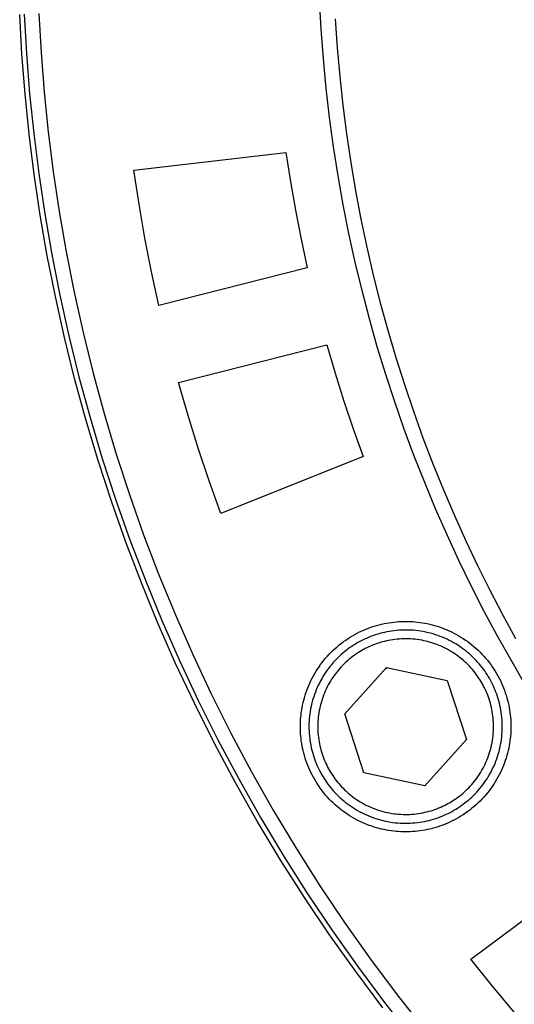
# Model space of a CAD drawing. Header units: millimetres. Extents: x 129 to 629, y 1269 to 1769.
# Tile 50 of 87: x 460 to 477, y 1392 to 1426. Entities that reach past the tile are written whole.
import ezdxf

# ---------------------------------------------------------------- set-up
doc = ezdxf.new("R2010")
doc.units = ezdxf.units.MM
doc.layers.add('ROXX_B.FLEX mini', color=7, linetype='Continuous', true_color=0x000000)

msp = doc.modelspace()

# ---------------------------------------------------------------- linework, layer by layer
at = {"layer": 'ROXX_B.FLEX mini', "color": 18, "lineweight": -3, "true_color": 0x000000}
for points in [[(477.595, 1403.295), (477.119, 1404.109), (476.656, 1404.936), (476.207, 1405.776), (475.772, 1406.628), (475.352, 1407.492), (474.947, 1408.368), (474.557, 1409.256), (474.183, 1410.154), (473.825, 1411.063), (473.484, 1411.983), (473.161, 1412.911), (472.854, 1413.85), (472.566, 1414.797), (472.295, 1415.752), (472.044, 1416.715), (471.811, 1417.685), (471.597, 1418.662), (471.402, 1419.645), (471.227, 1420.633), (471.071, 1421.626), (470.936, 1422.624), (470.82, 1423.626), (470.725, 1424.631), (470.65, 1425.638), (470.596, 1426.647)], [(461.015, 1426.178), (461.089, 1424.841), (461.195, 1423.494), (461.333, 1422.139), (461.503, 1420.777), (461.707, 1419.409), (461.944, 1418.035), (462.216, 1416.657), (462.522, 1415.276), (462.863, 1413.894), (463.241, 1412.511), (463.654, 1411.13), (464.103, 1409.75), (464.589, 1408.374), (465.112, 1407.003), (465.671, 1405.639), (466.267, 1404.282), (466.899, 1402.935), (467.568, 1401.598), (468.273, 1400.273), (469.014, 1398.962), (469.791, 1397.666), (470.603, 1396.386), (471.45, 1395.125), (472.331, 1393.882), (473.245, 1392.66), (474.192, 1391.46)], [(471.129, 1425.997), (471.196, 1425.009), (471.282, 1424.024), (471.389, 1423.042), (471.514, 1422.063), (471.659, 1421.089), (471.823, 1420.119), (472.006, 1419.154), (472.208, 1418.195), (472.429, 1417.243), (472.667, 1416.297), (472.924, 1415.358), (473.198, 1414.428), (473.49, 1413.505), (473.799, 1412.592), (474.124, 1411.687), (474.466, 1410.793), (474.824, 1409.908), (475.198, 1409.034), (475.586, 1408.171), (475.99, 1407.319), (476.407, 1406.479), (476.839, 1405.65), (477.284, 1404.834)], [(464.253, 1420.824), (469.445, 1421.435)], [(469.445, 1421.435), (469.599, 1420.444), (469.772, 1419.456), (469.965, 1418.471), (470.176, 1417.49)], [(465.109, 1416.2), (464.859, 1417.349), (464.633, 1418.503), (464.431, 1419.662), (464.253, 1420.824)], [(470.176, 1417.49), (465.109, 1416.2)], [(465.776, 1413.577), (470.844, 1414.861)], [(470.844, 1414.861), (471.126, 1413.898), (471.427, 1412.941), (471.746, 1411.99), (472.084, 1411.045)], [(467.229, 1409.105), (466.831, 1410.211), (466.456, 1411.326), (466.104, 1412.448), (465.776, 1413.577)], [(472.084, 1411.045), (467.229, 1409.105)], [(469.939, 1401.82), (469.94, 1401.9), (469.942, 1401.98), (469.947, 1402.061), (469.953, 1402.143), (469.962, 1402.225), (469.972, 1402.308), (469.984, 1402.391), (469.999, 1402.474), (470.015, 1402.558), (470.034, 1402.641), (470.055, 1402.725), (470.077, 1402.809), (470.103, 1402.893), (470.13, 1402.977), (470.159, 1403.06), (470.191, 1403.143), (470.225, 1403.226), (470.261, 1403.308), (470.3, 1403.39), (470.34, 1403.471), (470.383, 1403.551), (470.428, 1403.631), (470.475, 1403.709), (470.525, 1403.787), (470.576, 1403.863), (470.63, 1403.939), (470.685, 1404.013), (470.743, 1404.086), (470.802, 1404.157), (470.863, 1404.227), (470.927, 1404.295), (470.991, 1404.362), (471.058, 1404.427), (471.126, 1404.49), (471.196, 1404.551), (471.268, 1404.611), (471.34, 1404.668), (471.414, 1404.724), (471.49, 1404.777), (471.566, 1404.829), (471.644, 1404.878), (471.722, 1404.925), (471.802, 1404.97), (471.882, 1405.013), (471.963, 1405.053), (472.045, 1405.092), (472.127, 1405.128), (472.21, 1405.162), (472.293, 1405.194), (472.377, 1405.223), (472.46, 1405.251), (472.544, 1405.276), (472.628, 1405.299), (472.712, 1405.319), (472.795, 1405.338), (472.879, 1405.354), (472.962, 1405.369), (473.045, 1405.381), (473.128, 1405.392), (473.21, 1405.4), (473.292, 1405.406), (473.373, 1405.411), (473.453, 1405.414), (473.533, 1405.414), (473.613, 1405.414), (473.693, 1405.411), (473.774, 1405.406), (473.856, 1405.4), (473.938, 1405.392), (474.021, 1405.381), (474.104, 1405.369), (474.187, 1405.354), (474.271, 1405.338), (474.354, 1405.319), (474.438, 1405.299), (474.522, 1405.276), (474.606, 1405.251), (474.689, 1405.223), (474.773, 1405.194), (474.856, 1405.162), (474.939, 1405.128), (475.021, 1405.092), (475.103, 1405.053), (475.184, 1405.013), (475.264, 1404.97), (475.344, 1404.925), (475.422, 1404.878), (475.5, 1404.829), (475.576, 1404.777), (475.652, 1404.724), (475.726, 1404.668), (475.798, 1404.611), (475.87, 1404.551), (475.94, 1404.49), (476.008, 1404.427), (476.075, 1404.362), (476.139, 1404.295), (476.203, 1404.227), (476.264, 1404.157), (476.323, 1404.086), (476.381, 1404.013), (476.436, 1403.939), (476.49, 1403.863), (476.541, 1403.787), (476.591, 1403.709), (476.638, 1403.631), (476.683, 1403.551), (476.726, 1403.471), (476.766, 1403.39), (476.805, 1403.308), (476.841, 1403.226), (476.875, 1403.143), (476.907, 1403.06), (476.936, 1402.977), (476.963, 1402.893), (476.989, 1402.809), (477.011, 1402.725), (477.032, 1402.641), (477.051, 1402.558), (477.067, 1402.474), (477.082, 1402.391), (477.094, 1402.308), (477.104, 1402.225), (477.113, 1402.143), (477.119, 1402.061), (477.124, 1401.98), (477.126, 1401.9), (477.127, 1401.82)], [(471.453, 1402.261), (472.875, 1403.842)], [(472.856, 1403.808), (472.896, 1403.821)], [(472.875, 1403.842), (474.955, 1403.401)], [(474.955, 1403.401), (475.613, 1401.379)], [(472.111, 1400.239), (471.453, 1402.261)], [(477.127, 1401.82), (477.126, 1401.74), (477.124, 1401.66), (477.119, 1401.579), (477.113, 1401.497), (477.104, 1401.415), (477.094, 1401.332), (477.082, 1401.249), (477.067, 1401.166), (477.051, 1401.083), (477.032, 1400.999), (477.011, 1400.915), (476.989, 1400.831), (476.963, 1400.747), (476.936, 1400.664), (476.907, 1400.58), (476.875, 1400.497), (476.841, 1400.414), (476.805, 1400.332), (476.766, 1400.25), (476.726, 1400.169), (476.683, 1400.089), (476.638, 1400.009), (476.591, 1399.931), (476.541, 1399.853), (476.49, 1399.777), (476.436, 1399.702), (476.381, 1399.627), (476.323, 1399.555), (476.264, 1399.483), (476.203, 1399.414), (476.139, 1399.345), (476.075, 1399.279), (476.008, 1399.214), (475.94, 1399.151), (475.87, 1399.089), (475.798, 1399.03), (475.726, 1398.972), (475.652, 1398.917), (475.576, 1398.863), (475.5, 1398.812), (475.422, 1398.762), (475.344, 1398.715), (475.264, 1398.67), (475.184, 1398.627), (475.103, 1398.587), (475.021, 1398.548), (474.939, 1398.512), (474.856, 1398.478), (474.773, 1398.447), (474.689, 1398.417), (474.606, 1398.39), (474.522, 1398.365), (474.438, 1398.342), (474.354, 1398.321), (474.271, 1398.302), (474.187, 1398.286), (474.104, 1398.271), (474.021, 1398.259), (473.938, 1398.249), (473.856, 1398.24), (473.774, 1398.234), (473.693, 1398.229), (473.613, 1398.227), (473.533, 1398.226), (473.453, 1398.227), (473.373, 1398.229), (473.292, 1398.234), (473.21, 1398.24), (473.128, 1398.249), (473.045, 1398.259), (472.962, 1398.271), (472.879, 1398.286), (472.795, 1398.302), (472.712, 1398.321), (472.628, 1398.342), (472.544, 1398.365), (472.46, 1398.39), (472.377, 1398.417), (472.293, 1398.447), (472.21, 1398.478), (472.127, 1398.512), (472.045, 1398.548), (471.963, 1398.587), (471.882, 1398.627), (471.802, 1398.67), (471.722, 1398.715), (471.644, 1398.762), (471.566, 1398.812), (471.49, 1398.863), (471.414, 1398.917), (471.34, 1398.972), (471.268, 1399.03), (471.196, 1399.089), (471.126, 1399.151), (471.058, 1399.214), (470.991, 1399.279), (470.927, 1399.345), (470.863, 1399.414), (470.802, 1399.483), (470.743, 1399.555), (470.685, 1399.627), (470.63, 1399.702), (470.576, 1399.777), (470.525, 1399.853), (470.475, 1399.931), (470.428, 1400.009), (470.383, 1400.089), (470.34, 1400.169), (470.3, 1400.25), (470.261, 1400.332), (470.225, 1400.414), (470.191, 1400.497), (470.159, 1400.58), (470.13, 1400.664), (470.103, 1400.747), (470.077, 1400.831), (470.055, 1400.915), (470.034, 1400.999), (470.015, 1401.083), (469.999, 1401.166), (469.984, 1401.249), (469.972, 1401.332), (469.962, 1401.415), (469.953, 1401.497), (469.947, 1401.579), (469.942, 1401.66), (469.94, 1401.74), (469.939, 1401.82)], [(475.613, 1401.379), (474.191, 1399.798)], [(470.593, 1400.322), (470.633, 1400.245), (470.675, 1400.17)], [(474.191, 1399.798), (472.111, 1400.239)], [(475.759, 1393.872), (479.951, 1396.998)], [(478.813, 1390.297), (478.022, 1391.166), (477.249, 1392.053), (476.495, 1392.955), (475.759, 1393.872)]]:
    msp.add_lwpolyline(points, dxfattribs=at)
at = {"layer": 'ROXX_B.FLEX mini', "color": 18, "true_color": 0x000000}
for points in [[(472.757, 1392.217), (471.83, 1393.453), (470.937, 1394.711), (470.079, 1395.988), (469.255, 1397.283), (468.468, 1398.595), (467.716, 1399.922), (467.001, 1401.262), (466.323, 1402.616), (465.682, 1403.98), (465.078, 1405.353), (464.511, 1406.734), (463.981, 1408.122), (463.489, 1409.515), (463.033, 1410.912), (462.614, 1412.311), (462.232, 1413.71), (461.886, 1415.11), (461.575, 1416.508), (461.3, 1417.902), (461.06, 1419.293), (460.853, 1420.678), (460.681, 1422.057), (460.541, 1423.429), (460.434, 1424.792), (460.358, 1426.145)], [(472.757, 1392.217), (471.83, 1393.453), (470.937, 1394.711), (470.079, 1395.988), (469.255, 1397.283), (468.468, 1398.595), (467.716, 1399.922), (467.001, 1401.262), (466.323, 1402.616), (465.682, 1403.98), (465.078, 1405.353), (464.511, 1406.734), (463.981, 1408.122), (463.489, 1409.515), (463.033, 1410.912), (462.614, 1412.311), (462.232, 1413.71), (461.886, 1415.11), (461.575, 1416.508), (461.3, 1417.902), (461.06, 1419.293), (460.853, 1420.678), (460.681, 1422.057), (460.541, 1423.429), (460.434, 1424.792), (460.358, 1426.145)], [(460.515, 1426.155), (460.591, 1424.807), (460.697, 1423.449), (460.836, 1422.083), (461.008, 1420.709), (461.213, 1419.329), (461.452, 1417.944), (461.726, 1416.555), (462.035, 1415.162), (462.38, 1413.768), (462.76, 1412.374), (463.177, 1410.981), (463.63, 1409.589), (464.12, 1408.202), (464.647, 1406.819), (465.211, 1405.443), (465.811, 1404.075), (466.449, 1402.716), (467.124, 1401.368), (467.835, 1400.033), (468.582, 1398.711), (469.366, 1397.404), (470.185, 1396.113), (471.039, 1394.841), (471.927, 1393.588), (472.849, 1392.356), (473.804, 1391.146)], [(460.515, 1426.155), (460.591, 1424.807), (460.697, 1423.449), (460.836, 1422.083), (461.008, 1420.709), (461.213, 1419.329), (461.452, 1417.944), (461.726, 1416.555), (462.035, 1415.162), (462.38, 1413.768), (462.76, 1412.374), (463.177, 1410.981), (463.63, 1409.589), (464.12, 1408.202), (464.647, 1406.819), (465.211, 1405.443), (465.811, 1404.075), (466.449, 1402.716), (467.124, 1401.368), (467.835, 1400.033), (468.582, 1398.711), (469.366, 1397.404), (470.185, 1396.113), (471.039, 1394.841), (471.927, 1393.588), (472.849, 1392.356), (473.804, 1391.146)]]:
    msp.add_lwpolyline(points, dxfattribs=at)
at = {"layer": 'ROXX_B.FLEX mini', "color": 18, "lineweight": -3, "true_color": 0x000000}
for points in [[(470.675, 1400.17), (470.712, 1400.107), (470.752, 1400.044), (470.792, 1399.982), (470.835, 1399.92), (470.879, 1399.859), (470.925, 1399.798), (470.973, 1399.737), (471.023, 1399.678), (471.075, 1399.619), (471.128, 1399.561), (471.183, 1399.504), (471.239, 1399.447), (471.298, 1399.392), (471.358, 1399.338), (471.42, 1399.286), (471.483, 1399.234), (471.548, 1399.184), (471.615, 1399.135), (471.683, 1399.088), (471.752, 1399.042), (471.823, 1398.998), (471.895, 1398.955), (471.969, 1398.914), (472.044, 1398.875), (472.12, 1398.838), (472.197, 1398.803), (472.275, 1398.769), (472.354, 1398.738), (472.434, 1398.708), (472.515, 1398.681), (472.597, 1398.656), (472.679, 1398.633), (472.762, 1398.612), (472.845, 1398.593), (472.929, 1398.576), (473.013, 1398.561), (473.097, 1398.549), (473.181, 1398.539), (473.266, 1398.531), (473.35, 1398.525), (473.435, 1398.522), (473.519, 1398.52), (473.603, 1398.521), (473.686, 1398.524), (473.769, 1398.529), (473.852, 1398.536), (473.934, 1398.545), (474.015, 1398.556), (474.096, 1398.568), (474.176, 1398.583), (474.255, 1398.6), (474.333, 1398.619), (474.41, 1398.639), (474.486, 1398.661), (474.561, 1398.684), (474.635, 1398.71), (474.708, 1398.737), (474.78, 1398.765), (474.85, 1398.794), (474.92, 1398.826), (474.987, 1398.858), (475.054, 1398.892), (475.119, 1398.926), (475.183, 1398.962), (475.246, 1399), (475.309, 1399.039), (475.371, 1399.079), (475.433, 1399.122), (475.495, 1399.166), (475.556, 1399.213), (475.616, 1399.261), (475.675, 1399.31), (475.734, 1399.362), (475.792, 1399.415), (475.85, 1399.47), (475.906, 1399.527), (475.961, 1399.585), (476.015, 1399.645), (476.068, 1399.707), (476.119, 1399.77), (476.169, 1399.835), (476.218, 1399.902), (476.265, 1399.97), (476.311, 1400.039), (476.355, 1400.11), (476.398, 1400.183), (476.439, 1400.256), (476.478, 1400.331), (476.515, 1400.407), (476.55, 1400.484), (476.584, 1400.562), (476.615, 1400.641), (476.645, 1400.721), (476.672, 1400.802), (476.697, 1400.884), (476.721, 1400.966), (476.742, 1401.049), (476.76, 1401.132), (476.777, 1401.216), (476.792, 1401.3), (476.804, 1401.384), (476.814, 1401.468), (476.822, 1401.553), (476.828, 1401.637), (476.832, 1401.722), (476.833, 1401.806), (476.832, 1401.89), (476.829, 1401.973), (476.825, 1402.056), (476.818, 1402.139), (476.809, 1402.221), (476.798, 1402.302), (476.785, 1402.383), (476.77, 1402.463), (476.753, 1402.542), (476.735, 1402.62), (476.714, 1402.697), (476.692, 1402.773), (476.669, 1402.849), (476.643, 1402.923), (476.617, 1402.995), (476.588, 1403.067), (476.559, 1403.138), (476.528, 1403.207), (476.495, 1403.275), (476.462, 1403.341), (476.427, 1403.406), (476.391, 1403.47), (476.354, 1403.533), (476.314, 1403.596), (476.274, 1403.658), (476.231, 1403.72), (476.187, 1403.782), (476.141, 1403.843), (476.093, 1403.903), (476.043, 1403.963), (475.991, 1404.021), (475.938, 1404.08), (475.883, 1404.137), (475.827, 1404.193), (475.768, 1404.248), (475.708, 1404.302), (475.646, 1404.355), (475.583, 1404.406), (475.518, 1404.456), (475.451, 1404.505), (475.383, 1404.553), (475.314, 1404.598), (475.243, 1404.643), (475.171, 1404.685), (475.097, 1404.726), (475.022, 1404.765), (474.946, 1404.802), (474.869, 1404.838), (474.791, 1404.871), (474.712, 1404.902), (474.632, 1404.932), (474.551, 1404.959), (474.469, 1404.985), (474.387, 1405.008), (474.304, 1405.029), (474.221, 1405.048), (474.137, 1405.064), (474.053, 1405.079), (473.969, 1405.091), (473.885, 1405.101), (473.8, 1405.109), (473.716, 1405.115), (473.631, 1405.119), (473.547, 1405.12), (473.463, 1405.119), (473.38, 1405.117), (473.297, 1405.112), (473.214, 1405.105), (473.132, 1405.096), (473.051, 1405.085), (472.97, 1405.072), (472.89, 1405.057), (472.811, 1405.04), (472.733, 1405.022), (472.656, 1405.001), (472.58, 1404.979), (472.505, 1404.956), (472.431, 1404.931), (472.358, 1404.904), (472.286, 1404.875), (472.216, 1404.846), (472.146, 1404.815), (472.079, 1404.782), (472.012, 1404.749), (471.947, 1404.714), (471.883, 1404.678), (471.82, 1404.641), (471.757, 1404.602), (471.695, 1404.561), (471.633, 1404.518), (471.571, 1404.474), (471.51, 1404.428), (471.45, 1404.38), (471.391, 1404.33), (471.332, 1404.279), (471.274, 1404.225), (471.216, 1404.17), (471.16, 1404.114), (471.105, 1404.055), (471.051, 1403.995), (470.998, 1403.933), (470.947, 1403.87), (470.897, 1403.805), (470.848, 1403.738), (470.801, 1403.67), (470.755, 1403.601), (470.711, 1403.53), (470.668, 1403.458), (470.627, 1403.384), (470.588, 1403.309), (470.551, 1403.233), (470.516, 1403.156), (470.482, 1403.078), (470.451, 1402.999), (470.421, 1402.919), (470.394, 1402.838), (470.369, 1402.756), (470.345, 1402.674), (470.324, 1402.591), (470.306, 1402.508), (470.289, 1402.424), (470.274, 1402.34), (470.262, 1402.256), (470.252, 1402.172), (470.244, 1402.087), (470.238, 1402.003), (470.234, 1401.919), (470.233, 1401.834), (470.234, 1401.751), (470.237, 1401.667), (470.241, 1401.584), (470.248, 1401.501), (470.257, 1401.419), (470.268, 1401.338), (470.281, 1401.257), (470.296, 1401.177), (470.313, 1401.098), (470.331, 1401.02), (470.352, 1400.943), (470.374, 1400.867), (470.397, 1400.792), (470.423, 1400.718), (470.449, 1400.645), (470.478, 1400.573), (470.507, 1400.503), (470.538, 1400.434), (470.571, 1400.366), (470.604, 1400.299), (470.639, 1400.234)], [(470.935, 1400.32), (470.969, 1400.263), (471.004, 1400.206), (471.042, 1400.149), (471.08, 1400.093), (471.121, 1400.037), (471.163, 1399.981), (471.206, 1399.927), (471.251, 1399.872), (471.298, 1399.819), (471.346, 1399.766), (471.396, 1399.714), (471.448, 1399.663), (471.501, 1399.613), (471.556, 1399.564), (471.612, 1399.516), (471.669, 1399.469), (471.729, 1399.423), (471.789, 1399.379), (471.851, 1399.336), (471.914, 1399.294), (471.979, 1399.254), (472.044, 1399.216), (472.111, 1399.178), (472.179, 1399.143), (472.248, 1399.109), (472.318, 1399.077), (472.39, 1399.047), (472.461, 1399.018), (472.534, 1398.991), (472.608, 1398.966), (472.682, 1398.943), (472.757, 1398.922), (472.832, 1398.903), (472.908, 1398.886), (472.984, 1398.871), (473.06, 1398.858), (473.137, 1398.846), (473.213, 1398.837), (473.29, 1398.83), (473.367, 1398.825), (473.443, 1398.821), (473.52, 1398.82), (473.596, 1398.821), (473.672, 1398.823), (473.748, 1398.828), (473.823, 1398.834), (473.897, 1398.842), (473.971, 1398.852), (474.045, 1398.864), (474.117, 1398.878), (474.189, 1398.893), (474.26, 1398.91), (474.33, 1398.928), (474.4, 1398.948), (474.468, 1398.97), (474.535, 1398.992), (474.601, 1399.017), (474.667, 1399.043), (474.731, 1399.07), (474.793, 1399.098), (474.855, 1399.127), (474.916, 1399.158), (474.975, 1399.189), (475.033, 1399.222), (475.09, 1399.256), (475.147, 1399.292), (475.204, 1399.329), (475.26, 1399.367), (475.316, 1399.408), (475.372, 1399.45), (475.427, 1399.493), (475.481, 1399.538), (475.534, 1399.585), (475.587, 1399.634), (475.639, 1399.684), (475.69, 1399.735), (475.74, 1399.788), (475.789, 1399.843), (475.837, 1399.899), (475.884, 1399.957), (475.93, 1400.016), (475.974, 1400.076), (476.017, 1400.138), (476.059, 1400.201), (476.099, 1400.266), (476.138, 1400.331), (476.175, 1400.398), (476.21, 1400.466), (476.244, 1400.535), (476.276, 1400.606), (476.307, 1400.677), (476.335, 1400.749), (476.362, 1400.821), (476.387, 1400.895), (476.41, 1400.969), (476.431, 1401.044), (476.45, 1401.119), (476.467, 1401.195), (476.482, 1401.271), (476.495, 1401.347), (476.507, 1401.424), (476.516, 1401.5), (476.523, 1401.577), (476.528, 1401.654), (476.532, 1401.731), (476.533, 1401.807), (476.532, 1401.883), (476.53, 1401.959), (476.525, 1402.035), (476.519, 1402.11), (476.511, 1402.185), (476.501, 1402.258), (476.489, 1402.332), (476.476, 1402.404), (476.46, 1402.476), (476.444, 1402.547), (476.425, 1402.618), (476.405, 1402.687), (476.384, 1402.755), (476.361, 1402.822), (476.336, 1402.889), (476.311, 1402.954), (476.284, 1403.018), (476.255, 1403.081), (476.226, 1403.142), (476.195, 1403.203), (476.164, 1403.262), (476.131, 1403.32), (476.097, 1403.377), (476.062, 1403.434), (476.025, 1403.491), (475.986, 1403.548), (475.945, 1403.603), (475.904, 1403.659), (475.86, 1403.714), (475.815, 1403.768), (475.768, 1403.821), (475.72, 1403.874), (475.67, 1403.926), (475.618, 1403.977), (475.565, 1404.027), (475.51, 1404.076), (475.454, 1404.124), (475.397, 1404.171), (475.337, 1404.217), (475.277, 1404.261), (475.215, 1404.304), (475.152, 1404.346), (475.087, 1404.386), (475.022, 1404.425), (474.955, 1404.462), (474.887, 1404.497), (474.818, 1404.531), (474.748, 1404.563), (474.677, 1404.594), (474.605, 1404.622), (474.532, 1404.649), (474.458, 1404.674), (474.384, 1404.697), (474.309, 1404.718), (474.234, 1404.737), (474.158, 1404.754), (474.082, 1404.769), (474.006, 1404.783), (473.929, 1404.794), (473.853, 1404.803), (473.776, 1404.81), (473.699, 1404.816), (473.623, 1404.819), (473.546, 1404.82), (473.47, 1404.819), (473.394, 1404.817), (473.318, 1404.812), (473.243, 1404.806), (473.169, 1404.798), (473.095, 1404.788), (473.021, 1404.776), (472.949, 1404.763), (472.877, 1404.748), (472.806, 1404.731), (472.736, 1404.712), (472.666, 1404.692), (472.598, 1404.671), (472.531, 1404.648), (472.465, 1404.623), (472.399, 1404.598), (472.335, 1404.571), (472.273, 1404.542), (472.211, 1404.513), (472.15, 1404.483), (472.091, 1404.451), (472.033, 1404.418), (471.976, 1404.384), (471.919, 1404.349), (471.862, 1404.312), (471.806, 1404.273), (471.75, 1404.233), (471.694, 1404.191), (471.64, 1404.147), (471.585, 1404.102), (471.532, 1404.055), (471.479, 1404.007), (471.427, 1403.957), (471.376, 1403.905), (471.326, 1403.852), (471.277, 1403.797), (471.229, 1403.741), (471.182, 1403.684), (471.136, 1403.625), (471.092, 1403.564), (471.049, 1403.502), (471.007, 1403.439), (470.967, 1403.375), (470.928, 1403.309), (470.891, 1403.242), (470.856, 1403.174), (470.822, 1403.105), (470.79, 1403.035), (470.759, 1402.964), (470.731, 1402.892), (470.704, 1402.819), (470.679, 1402.745), (470.656, 1402.671), (470.635, 1402.597), (470.616, 1402.521), (470.599, 1402.446), (470.584, 1402.37), (470.571, 1402.293), (470.559, 1402.217), (470.55, 1402.14), (470.543, 1402.063), (470.538, 1401.986), (470.534, 1401.91), (470.533, 1401.833), (470.534, 1401.757), (470.536, 1401.681), (470.541, 1401.605), (470.547, 1401.53), (470.555, 1401.456), (470.565, 1401.382), (470.577, 1401.308), (470.59, 1401.236), (470.606, 1401.164), (470.622, 1401.093), (470.641, 1401.023), (470.661, 1400.954), (470.682, 1400.885), (470.705, 1400.818), (470.73, 1400.752), (470.755, 1400.687), (470.782, 1400.623), (470.811, 1400.56), (470.84, 1400.498), (470.871, 1400.437), (470.902, 1400.378)]]:
    msp.add_lwpolyline(points, close=True, dxfattribs=at)

doc.saveas('drawing.dxf')
